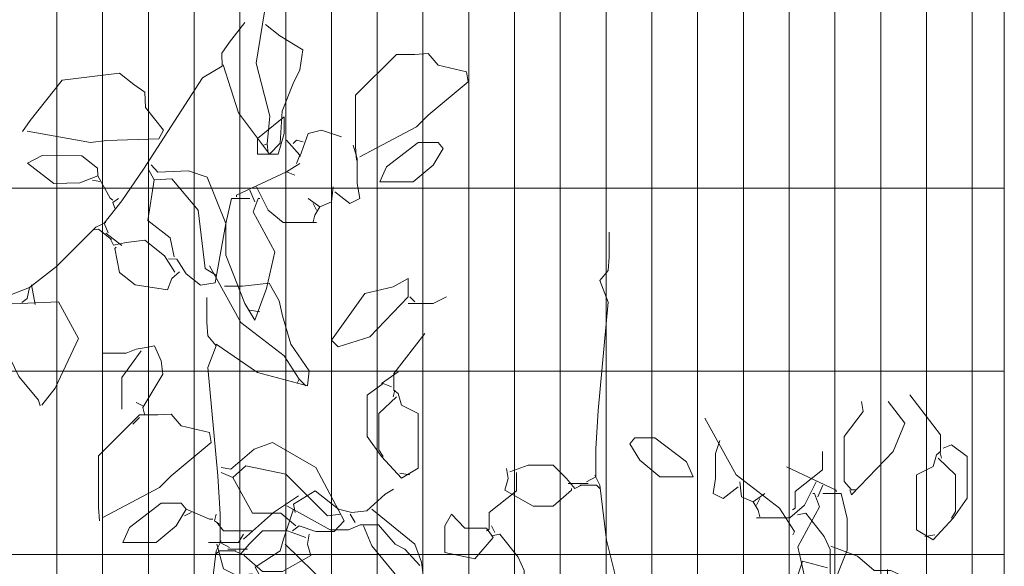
# Model space of a CAD drawing. Header units: millimetres. Extents: x 16698 to 93787, y -21104 to 39413.
# Tile 115 of 256: x 24893 to 25013, y 9844 to 9911. Entities that reach past the tile are written whole.
import ezdxf

# ---------------------------------------------------------------- set-up
doc = ezdxf.new("R2010")
doc.units = ezdxf.units.MM
for name, color, linetype, lineweight in [('_MODUS - zielen', 66, 'Continuous', 9), ('Hatch', 4, 'Continuous', 5), ('Widok', 1, 'Continuous', 15)]:
    doc.layers.add(name, color=color, linetype=linetype, lineweight=lineweight)

msp = doc.modelspace()

# ---------------------------------------------------------------- hatches: boundary and pattern name
at = {"layer": 'Hatch', "ltscale": 2, "true_color": 0xc7c7c7}
h = msp.add_hatch(dxfattribs=at)
h.set_pattern_fill('GRATE', color=9, scale=7, angle=90)
h.paths.add_polyline_path([(24866.08516, 9993.23322), (25012.58516, 9993.23322), (25012.58516, 9747.23322), (24548.33412, 9747.23322), (24548.33412, 9824.23322), (24866.08516, 9824.23322)])

# ---------------------------------------------------------------- linework, layer by layer
at = {"layer": '_MODUS - zielen', "transparency": 33554687, "elevation": 6681.00084}
for points in [[(24923.00578, 9913.07442), (24921.78154, 9905.2982), (24923.41848, 9898.87314), (24923.10133, 9895.52421), (24922.69285, 9895.33103)], [(24920.39556, 9910.2414), (24918.52311, 9907.85676), (24917.60353, 9906.52298), (24917.64955, 9904.94491), (24915.23174, 9903.50241), (24908.07178, 9892.42022), (24905.43943, 9888.57641), (24903.31735, 9885.87385), (24903.817, 9884.71064)], [(24917.77436, 9905.10387), (24919.62689, 9899.2804), (24923.39708, 9894.26397), (24924.67942, 9895.57004), (24924.92849, 9899.48635), (24926.25548, 9902.81321), (24927.06119, 9904.49338), (24927.41791, 9906.91161), (24924.65535, 9908.63109), (24922.90716, 9910.00379)], [(24933.94244, 9893.53069), (24933.84092, 9895.14777), (24933.84092, 9901.4136), (24938.79289, 9906.36569), (24941.01667, 9906.36569), (24942.63349, 9906.46668), (24943.84636, 9905.05183), (24947.28289, 9904.24342), (24947.48486, 9903.03068), (24942.63349, 9898.98811), (24941.21864, 9897.57326), (24934.34638, 9893.93503)], [(24893.41474, 9896.99034), (24894.33358, 9898.32488), (24898.20321, 9903.25301), (24905.15629, 9904.08966), (24906.90531, 9902.7163), (24908.23932, 9901.79722), (24908.31948, 9899.93538), (24910.52309, 9897.17723), (24909.93298, 9896.09867), (24903.62072, 9895.91525), (24901.63415, 9895.67624), (24893.98216, 9897.05889)], [(24925.14987, 9898.78601), (24921.91624, 9896.15842), (24921.91624, 9894.23825), (24924.44245, 9894.23825), (24925.14987, 9896.76472), (24925.14987, 9898.78601)], [(24932.12365, 9896.36052), (24929.6979, 9897.16906), (24928.08108, 9896.76472), (24927.07017, 9893.93503)], [(24925.45336, 9895.95618), (24927.07017, 9894.13713), (24926.66623, 9893.12649)], [(24927.47411, 9895.75408), (24926.66623, 9895.95618), (24926.26124, 9895.55198)], [(24923.10133, 9895.52421), (24923.23823, 9894.3887)], [(24933.5385, 9895.34988), (24934.04289, 9893.73279), (24934.04289, 9890.701), (24934.34638, 9888.88182), (24933.1335, 9888.27551), (24931.31471, 9889.69036)], [(24944.45227, 9894.94554), (24943.24046, 9892.92439), (24940.8147, 9890.9031), (24936.77213, 9890.9031), (24937.58001, 9892.72228), (24941.42061, 9895.65309), (24943.84636, 9895.65309), (24944.45227, 9894.94554)], [(24902.55461, 9891.61248), (24900.35328, 9890.77122), (24897.1971, 9890.67955), (24894.01758, 9893.17616), (24895.77647, 9894.10803), (24900.60715, 9894.04127), (24902.51503, 9892.54318), (24902.55461, 9891.61248)], [(24908.64002, 9892.48811), (24909.37829, 9891.13736), (24908.60155, 9886.22202), (24911.30452, 9884.09962), (24911.79879, 9881.78406)], [(24911.10656, 9881.55655), (24912.11649, 9881.53459), (24913.26978, 9879.72957), (24915.0188, 9878.35621), (24916.78324, 9878.64108), (24918.07564, 9885.85002), (24915.81463, 9891.48031), (24913.56627, 9892.21774), (24909.84276, 9892.05763), (24909.01446, 9892.96498)], [(24925.45336, 9892.11585), (24919.38897, 9889.28615), (24919.38897, 9889.08405)], [(24927.07017, 9893.12649), (24925.45336, 9892.11585), (24926.46321, 9891.71164)], [(24902.78237, 9890.91972), (24901.8965, 9891.1014)], [(24902.55461, 9891.61248), (24904.03195, 9888.91052), (24904.34966, 9888.66106)], [(24909.37829, 9891.13736), (24911.52371, 9891.25164), (24914.71448, 9887.46123), (24915.56842, 9880.36602), (24916.96488, 9879.52646)], [(24921.00579, 9889.89246), (24921.61276, 9888.47761)], [(24921.81473, 9890.29679), (24923.22957, 9887.46697), (24925.04836, 9885.951), (24929.09093, 9885.951)], [(24931.11274, 9890.29679), (24930.91077, 9888.47761), (24929.49593, 9887.8713), (24928.08108, 9888.88182)], [(24905.04188, 9888.88856), (24904.38369, 9888.37737), (24904.61062, 9887.68526)], [(24921.00579, 9888.88182), (24918.78306, 9888.88182), (24918.07564, 9885.85002), (24918.07564, 9882.00968), (24920.39988, 9876.14793), (24921.61276, 9874.12678), (24923.0276, 9877.96711), (24924.03851, 9882.41389), (24921.41079, 9887.26487), (24922.0167, 9888.88182), (24922.21867, 9888.88182)], [(24928.68699, 9888.27551), (24929.09093, 9887.46697)], [(24929.49593, 9887.8713), (24928.88896, 9886.86066), (24928.68699, 9886.05212)], [(24903.522, 9885.97012), (24902.29565, 9885.39113), (24897.54098, 9880.64402), (24894.2494, 9878.08873), (24893.97699, 9876.7607), (24893.3188, 9876.2495)], [(24904.20353, 9883.89304), (24902.61335, 9885.14167), (24902.04602, 9885.07322)], [(24903.53326, 9884.67631), (24905.44114, 9883.17822)], [(24911.87895, 9879.92222), (24910.62918, 9881.9314), (24908.24474, 9883.80369), (24905.97451, 9883.53045), (24904.43046, 9883.20093), (24904.04468, 9884.01777)], [(24964.5987, 9884.7964), (24964.5987, 9881.76447), (24964.49825, 9880.14752), (24963.48747, 9878.93478), (24964.49825, 9876.30705), (24963.2855, 9863.16896), (24962.98202, 9858.52009), (24962.98202, 9855.08396), (24961.87066, 9854.47765)], [(24912.44628, 9879.99066), (24911.53846, 9879.16156), (24910.98239, 9877.79931), (24907.09432, 9878.41073), (24905.18644, 9879.90882), (24904.62418, 9882.79186), (24904.74899, 9882.95081)], [(24916.08266, 9880.70659), (24919.9222, 9873.83446), (24925.17765, 9869.79202), (24926.99644, 9866.9622), (24926.79447, 9866.55799)], [(24940.20773, 9876.95647), (24935.55925, 9872.10549), (24931.71865, 9870.89288), (24930.91077, 9871.70129), (24934.95334, 9877.36067), (24938.38895, 9878.16921), (24940.20773, 9879.17986), (24940.20773, 9876.95647)], [(24894.2494, 9878.08873), (24891.63868, 9877.05484), (24891.74071, 9876.20367)], [(24894.49902, 9878.40664), (24894.93082, 9876.01173)], [(24916.89054, 9871.20687), (24921.94402, 9867.77074), (24928.00735, 9866.15366), (24928.20932, 9867.97284), (24925.98659, 9871.20687), (24924.97568, 9874.643), (24924.57174, 9876.46205), (24923.35887, 9878.58432), (24920.12417, 9878.23061), (24917.90145, 9878.23061)], [(24890.1854, 9877.16796), (24888.66445, 9876.04941), (24887.35378, 9874.38023), (24889.213, 9872.98454), (24890.80307, 9871.736), (24892.95845, 9867.28103), (24895.32085, 9864.39786), (24895.54777, 9863.70576)], [(24895.75251, 9863.80212), (24897.37517, 9865.86864), (24900.17707, 9871.89231), (24897.7693, 9876.35287), (24892.1833, 9876.11327), (24891.26415, 9876.57787), (24889.93577, 9876.85005)], [(24915.77931, 9876.86639), (24915.77931, 9873.83446), (24915.87977, 9872.21751), (24916.89054, 9871.00477), (24915.87977, 9868.37704), (24917.09251, 9855.23895), (24917.39599, 9850.59008), (24917.39599, 9847.15394), (24918.50736, 9846.54764)], [(24944.85727, 9876.95647), (24943.24046, 9876.14793), (24940.20773, 9876.14793)], [(24940.41076, 9876.95647), (24941.01667, 9876.35016)], [(24921.00579, 9875.33939), (24922.21867, 9875.13742)], [(24942.22955, 9872.5097), (24938.49046, 9867.65872), (24938.49046, 9865.63743), (24938.99591, 9865.23323), (24939.39985, 9863.81838), (24941.42061, 9862.80774), (24941.42061, 9856.13771), (24939.39985, 9854.92483), (24936.9741, 9857.55255), (24935.25577, 9859.97804), (24935.25577, 9865.03099), (24937.17607, 9866.4461), (24938.18698, 9866.04164)], [(24903.14614, 9870.09511), (24905.97584, 9870.09511), (24907.18872, 9870.60043), (24908.40159, 9870.80266), (24909.4125, 9871.00477), (24910.22038, 9869.18558), (24910.42235, 9867.56863), (24907.99765, 9863.52606), (24908.19962, 9862.71752)], [(24907.79568, 9870.39833), (24905.47038, 9867.1643), (24905.47038, 9863.32396)], [(24938.99591, 9867.86095), (24936.9741, 9866.4461)], [(24926.99644, 9866.9622), (24927.80538, 9866.15366)], [(24938.79289, 9864.82902), (24936.67062, 9862.80774), (24936.67062, 9858.36096), (24937.17607, 9857.55255)], [(24938.59092, 9865.63743), (24938.38895, 9864.82902)], [(24907.99765, 9863.72817), (24907.18872, 9864.1325)], [(24902.74221, 9849.78154), (24902.64069, 9851.39862), (24902.64069, 9857.66444), (24907.59266, 9862.61654), (24909.81644, 9862.61654), (24911.43326, 9862.71752), (24912.64613, 9861.30268), (24916.08266, 9860.49427), (24916.28463, 9859.28152), (24911.43326, 9855.23895), (24910.01841, 9853.82411), (24903.14614, 9850.18587)], [(24907.59266, 9862.31332), (24906.78478, 9861.50478)], [(24976.21091, 9862.21777), (24980.05046, 9855.34564), (24985.3059, 9851.3032), (24987.12469, 9848.47337), (24986.92272, 9848.06917)], [(24967.12597, 9859.12639), (24968.33779, 9857.10524), (24970.76355, 9855.08396), (24974.80612, 9855.08396), (24973.99824, 9856.90314), (24970.15764, 9859.83395), (24967.73188, 9859.83395), (24967.12597, 9859.12639)], [(24926.18856, 9848.56879), (24926.99644, 9849.17523), (24929.01825, 9848.46781), (24931.24204, 9848.46781), (24932.45386, 9849.78154), (24929.01825, 9856.2496), (24923.7628, 9859.28152), (24921.53902, 9858.47298), (24918.70933, 9856.04749), (24917.49751, 9856.2496)], [(24978.03975, 9859.53073), (24977.53535, 9857.91365), (24977.53535, 9854.88185), (24977.23187, 9853.06267), (24978.44475, 9852.45636), (24980.26353, 9853.87121)], [(24918.91235, 9855.03685), (24920.52917, 9856.4517), (24925.37962, 9855.44106), (24930.4331, 9850.38797), (24932.04992, 9850.59008)], [(24952.57264, 9855.69039), (24954.79642, 9856.4988), (24957.82809, 9856.4988), (24959.4449, 9854.88185), (24960.45581, 9853.66911), (24961.26369, 9854.07331)], [(24986.12489, 9856.2967), (24992.18927, 9853.46701), (24992.18927, 9853.2649)], [(24917.49751, 9855.64329), (24918.91235, 9855.03685), (24921.33705, 9850.69119), (24924.77371, 9850.69119), (24926.5925, 9849.17523)], [(24939.19788, 9855.53127), (24940.41076, 9855.32904)], [(24953.37347, 9855.64316), (24953.37347, 9853.41977), (24950.03938, 9850.79218), (24950.03938, 9848.77089), (24949.7359, 9848.56879)], [(24952.1687, 9856.0946), (24952.37067, 9854.88185), (24951.96673, 9853.46701), (24955.40233, 9851.54671), (24957.82809, 9851.54671), (24960.05081, 9853.46701), (24960.05081, 9853.66911)], [(24962.88051, 9855.28606), (24963.48747, 9854.07331), (24964.29535, 9847.40328), (24965.30613, 9843.36071), (24964.70022, 9842.14797), (24964.90219, 9841.33943)], [(24962.07263, 9854.27542), (24959.64687, 9854.27542)], [(24961.06172, 9854.07331), (24963.08353, 9854.07331), (24963.48747, 9853.66911)], [(24980.4655, 9854.47765), (24980.66747, 9852.65847), (24982.08232, 9852.05216), (24983.49717, 9853.06267)], [(24989.76352, 9854.47765), (24988.34867, 9851.64782), (24986.52989, 9850.13186), (24982.48732, 9850.13186)], [(24990.57246, 9854.07331), (24989.96549, 9852.65847)], [(24926.89545, 9852.81333), (24923.86379, 9850.79218), (24920.22516, 9847.55815)], [(24938.41712, 9853.62187), (24937.40622, 9853.01543), (24935.18243, 9850.99428), (24933.36365, 9850.79218), (24931.74683, 9851.19638), (24928.91727, 9853.41977), (24926.28954, 9851.80269), (24926.49151, 9850.79218)], [(24990.57246, 9853.06267), (24992.79518, 9853.06267), (24993.50261, 9850.03087), (24993.50261, 9846.19054), (24991.17837, 9840.32878), (24989.96549, 9838.30763), (24988.55064, 9842.14797), (24987.53974, 9846.59474), (24990.16746, 9851.44572), (24989.56155, 9853.06267), (24989.35958, 9853.06267)], [(24913.25204, 9851.19638), (24912.04022, 9849.17523), (24909.61447, 9847.15394), (24905.5719, 9847.15394), (24906.37978, 9848.97313), (24910.22038, 9851.90394), (24912.64613, 9851.90394), (24913.25204, 9851.19638)], [(24925.48061, 9851.60059), (24930.73605, 9848.66978), (24932.95971, 9848.66978), (24934.37455, 9849.27621), (24936.59728, 9849.27621), (24938.61909, 9846.95171), (24939.83197, 9846.3454), (24941.65076, 9844.32412)], [(24982.08232, 9852.05216), (24982.68929, 9851.04152), (24982.89126, 9850.23298)], [(24982.89126, 9852.45636), (24982.48732, 9851.64782)], [(24913.85901, 9850.79218), (24913.05007, 9850.38797)], [(24913.25204, 9851.19638), (24916.08266, 9849.98364), (24916.4866, 9849.98364)], [(24916.89054, 9850.59008), (24916.68857, 9849.78154), (24917.29448, 9849.37733)], [(24926.28954, 9851.19638), (24925.07667, 9847.55815), (24924.67273, 9846.1433), (24921.64001, 9844.12202), (24924.06576, 9839.67524)], [(24933.16168, 9850.58994), (24933.76759, 9849.57943)], [(24935.7894, 9851.19638), (24941.04485, 9846.95171), (24941.85273, 9844.72832), (24942.0547, 9843.11137)], [(24949.7359, 9848.87188), (24947.10817, 9848.87188), (24945.49136, 9850.58994), (24944.68242, 9849.1751), (24944.68242, 9845.9412), (24948.32105, 9845.13266), (24950.54378, 9847.76025), (24949.7359, 9848.87188)], [(24921.23607, 9848.56879), (24917.80046, 9848.56879), (24916.99153, 9849.57943)], [(24934.77849, 9849.1751), (24935.7894, 9846.74961), (24939.02303, 9842.80816), (24937.00228, 9842.75766), (24933.16168, 9842.75766), (24933.36365, 9841.09009), (24935.58743, 9835.63294), (24936.19334, 9834.62229), (24936.79925, 9834.8244)], [(24950.34181, 9849.1751), (24950.7468, 9848.36669)], [(24920.22516, 9848.16446), (24919.61925, 9847.15394), (24916.58759, 9847.15394), (24915.98062, 9847.15394)], [(24927.80538, 9847.76038), (24925.58159, 9848.56879), (24922.54993, 9848.56879), (24920.93311, 9846.95184), (24919.9222, 9845.7391), (24919.11432, 9846.1433)], [(24928.20932, 9848.16459), (24928.00735, 9846.95184), (24928.41129, 9845.537), (24924.97568, 9843.6167), (24922.54993, 9843.6167), (24920.3272, 9845.537), (24920.3272, 9845.7391)], [(24950.34181, 9847.96235), (24951.35271, 9848.16446), (24953.5765, 9845.33476), (24954.28392, 9843.71768), (24954.28392, 9840.88799), (24954.58635, 9840.07945)], [(24917.49751, 9847.35605), (24916.89054, 9846.1433), (24916.08266, 9839.47327), (24915.07189, 9835.4307), (24915.6778, 9834.21796), (24915.47583, 9833.40942)], [(24916.99153, 9846.95171), (24917.80046, 9843.91978), (24919.41728, 9843.11137), (24921.23607, 9843.31348), (24921.84303, 9843.11137)], [(24925.27864, 9846.95171), (24930.33211, 9841.99975), (24932.95971, 9841.99975)], [(24919.31629, 9846.1433), (24917.29448, 9846.1433), (24916.89054, 9845.7391)], [(24918.30539, 9846.3454), (24920.73114, 9846.3454)]]:
    msp.add_lwpolyline(points, dxfattribs=at)
at = {"layer": '_MODUS - zielen', "transparency": 33554687}
for points in [[(25001.1166, 9865.05293), (25004.85569, 9860.20195), (25004.85569, 9858.18067), (25004.35023, 9857.77646), (25003.94629, 9856.36162), (25001.92554, 9855.35097), (25001.92554, 9848.68094), (25003.94629, 9847.46807), (25006.37205, 9850.09579), (25008.09038, 9852.52128), (25008.09038, 9857.57423), (25006.17008, 9858.98934), (25005.15917, 9858.58487)], [(24995.25537, 9864.24452), (24995.45734, 9863.03164), (24993.1331, 9859.99998), (24993.1331, 9854.54256), (24994.0425, 9853.53192), (24994.64841, 9853.53192)], [(24998.48888, 9864.24452), (25000.51069, 9861.6168), (24999.09584, 9858.18067), (24994.0425, 9852.92548), (24993.84053, 9853.53192)], [(24990.51834, 9858.19064), (24990.51834, 9855.96725), (24987.18425, 9853.33966), (24987.18425, 9851.31838), (24986.88077, 9851.11628)], [(25004.75523, 9858.18067), (25004.9572, 9857.37226)], [(25004.55326, 9857.37226), (25006.67553, 9855.35097), (25006.67553, 9850.9042), (25006.17008, 9850.09579)], [(24987.48668, 9850.50984), (24988.49759, 9850.71194), (24990.72137, 9847.88225), (24991.42879, 9846.26517), (24991.42879, 9843.43547), (24991.73122, 9842.62693)], [(25004.14826, 9848.0745), (25002.93539, 9847.87227)], [(24991.52925, 9846.6695), (24994.76394, 9845.45676), (24996.7847, 9843.73869), (24998.80545, 9843.73869), (25002.84802, 9841.81852), (25005.27378, 9839.39317), (25006.68863, 9835.95703), (25005.88075, 9834.74429), (25003.25302, 9834.74429), (25002.04015, 9835.14849), (24998.40151, 9840.20157), (24998.40151, 9843.63757), (24998.40151, 9843.83968)], [(24991.12531, 9844.04178), (24988.09365, 9844.85032), (24987.48668, 9843.03127)]]:
    msp.add_lwpolyline(points, dxfattribs=at)
at = {"layer": 'Widok', "ltscale": 2}
msp.add_lwpolyline([(25012.58516, 9747.23322), (25012.58516, 10037.46862)], dxfattribs=at)

doc.saveas('drawing.dxf')
